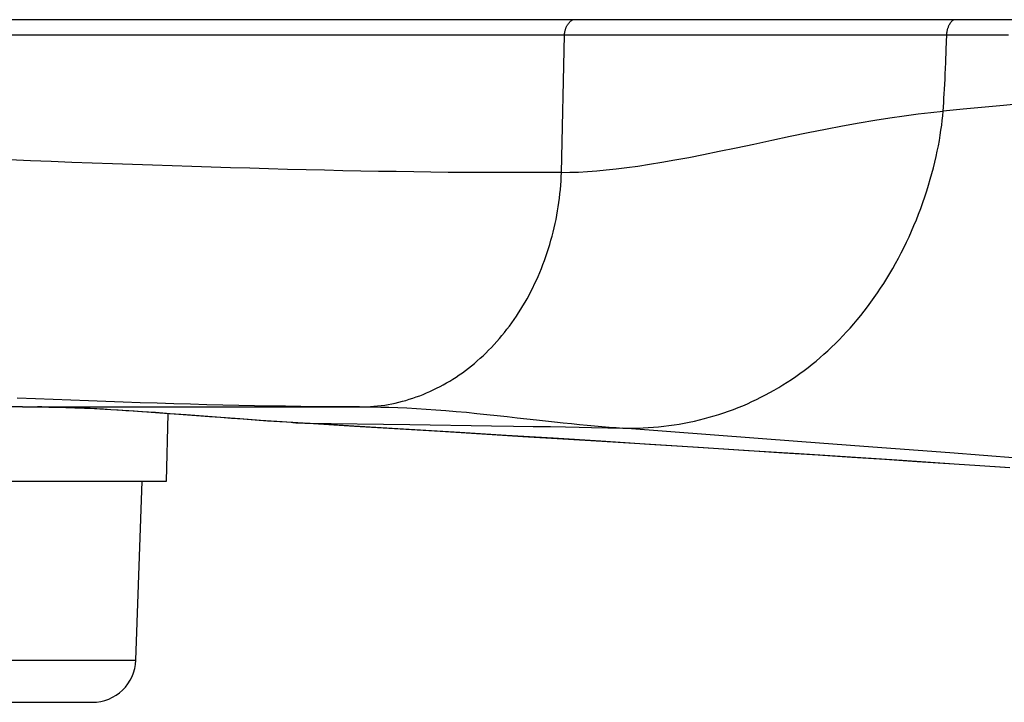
# Model space of a CAD drawing. Header units: millimetres. Extents: x 2060 to 2634, y 1467 to 1764.
# Tile 34 of 64: x 2543.45 to 2545.16, y 1576.8 to 1577.99. Entities that reach past the tile are written whole.
import ezdxf

# ---------------------------------------------------------------- set-up
doc = ezdxf.new("R2010")
doc.units = ezdxf.units.MM

msp = doc.modelspace()

# ---------------------------------------------------------------- linework, layer by layer
at = {"linetype": 'Continuous'}
for p, q in [((2544.1748, 1577.9857), (2540.8731, 1577.9857)), ((2544.2903, 1577.9857), (2544.1748, 1577.9857)), ((2544.3458, 1577.9857), (2544.2903, 1577.9857)), ((2544.3753, 1577.9857), (2544.3458, 1577.9857)), ((2544.4059, 1577.9857), (2544.3753, 1577.9857)), ((2544.393, 1577.9682), (2544.3933, 1577.9692)), ((2544.3933, 1577.9692), (2544.3936, 1577.9702)), ((2544.3936, 1577.9702), (2544.3939, 1577.9711)), ((2544.3939, 1577.9711), (2544.3943, 1577.9721)), ((2544.3943, 1577.9721), (2544.3947, 1577.973)), ((2544.3947, 1577.973), (2544.3952, 1577.9739)), ((2544.3952, 1577.9739), (2544.3956, 1577.9748)), ((2544.3956, 1577.9748), (2544.3961, 1577.9757)), ((2544.3961, 1577.9757), (2544.3966, 1577.9765)), ((2544.3966, 1577.9765), (2544.3971, 1577.9773)), ((2544.3971, 1577.9773), (2544.3977, 1577.9781)), ((2544.3977, 1577.9781), (2544.3983, 1577.9789)), ((2544.3983, 1577.9789), (2544.3989, 1577.9797)), ((2544.3989, 1577.9797), (2544.3995, 1577.9804)), ((2544.3995, 1577.9804), (2544.4001, 1577.9811)), ((2544.4001, 1577.9811), (2544.4008, 1577.9818)), ((2544.4008, 1577.9818), (2544.4015, 1577.9824)), ((2544.4015, 1577.9824), (2544.4022, 1577.9831)), ((2544.4022, 1577.9831), (2544.4029, 1577.9836)), ((2544.4029, 1577.9836), (2544.4036, 1577.9842)), ((2544.4036, 1577.9842), (2544.4044, 1577.9847)), ((2544.4044, 1577.9847), (2544.4051, 1577.9852)), ((2544.4051, 1577.9852), (2544.4059, 1577.9857)), ((2545.21, 1577.9856), (2544.4059, 1577.9857)), ((2545.0567, 1577.9683), (2545.0569, 1577.9693)), ((2545.0569, 1577.9693), (2545.0572, 1577.9702)), ((2545.0572, 1577.9702), (2545.0575, 1577.9712)), ((2545.0575, 1577.9712), (2545.0578, 1577.9721)), ((2545.0578, 1577.9721), (2545.0582, 1577.973)), ((2545.0582, 1577.973), (2545.0585, 1577.974)), ((2545.0585, 1577.974), (2545.0589, 1577.9748)), ((2545.0589, 1577.9748), (2545.0593, 1577.9757)), ((2545.0593, 1577.9757), (2545.0598, 1577.9765)), ((2545.0598, 1577.9765), (2545.0602, 1577.9774)), ((2545.0602, 1577.9774), (2545.0607, 1577.9782)), ((2545.0607, 1577.9782), (2545.0611, 1577.9789)), ((2545.0611, 1577.9789), (2545.0616, 1577.9797)), ((2545.0616, 1577.9797), (2545.0622, 1577.9804)), ((2545.0622, 1577.9804), (2545.0627, 1577.9811)), ((2545.0627, 1577.9811), (2545.0633, 1577.9818)), ((2545.0633, 1577.9818), (2545.0638, 1577.9824)), ((2545.0638, 1577.9824), (2545.0644, 1577.983)), ((2545.0644, 1577.983), (2545.065, 1577.9836)), ((2545.065, 1577.9836), (2545.0656, 1577.9842)), ((2545.0656, 1577.9842), (2545.0662, 1577.9847)), ((2545.0662, 1577.9847), (2545.0668, 1577.9852)), ((2545.0668, 1577.9852), (2545.0675, 1577.9856)), ((2544.1658, 1577.9589), (2542.1104, 1577.9589)), ((2544.2825, 1577.9589), (2544.1658, 1577.9589)), ((2544.3386, 1577.959), (2544.2825, 1577.9589)), ((2544.3655, 1577.9589), (2544.3386, 1577.959)), ((2544.3916, 1577.9589), (2544.3655, 1577.9589)), ((2544.3863, 1577.7204), (2544.3916, 1577.9589)), ((2544.3916, 1577.96), (2544.3917, 1577.961)), ((2544.3916, 1577.9589), (2544.3916, 1577.96)), ((2544.4177, 1577.9589), (2544.3916, 1577.9589)), ((2544.3917, 1577.961), (2544.3918, 1577.9621)), ((2544.3918, 1577.9621), (2544.3919, 1577.9631)), ((2544.3919, 1577.9631), (2544.392, 1577.9641)), ((2544.392, 1577.9641), (2544.3922, 1577.9652)), ((2544.3922, 1577.9652), (2544.3924, 1577.9662)), ((2544.3924, 1577.9662), (2544.3927, 1577.9672)), ((2544.3927, 1577.9672), (2544.393, 1577.9682)), ((2544.7966, 1577.959), (2544.4177, 1577.9589)), ((2544.9894, 1577.959), (2544.7966, 1577.959)), ((2545.0223, 1577.959), (2544.9894, 1577.959)), ((2545.0555, 1577.959), (2545.0223, 1577.959)), ((2545.0546, 1577.9337), (2545.0555, 1577.9601)), ((2545.0555, 1577.9601), (2545.0556, 1577.9611)), ((2545.1628, 1577.9591), (2545.0555, 1577.959)), ((2545.0556, 1577.9611), (2545.0557, 1577.9622)), ((2545.0557, 1577.9622), (2545.0558, 1577.9632)), ((2545.0558, 1577.9632), (2545.0559, 1577.9642)), ((2545.0559, 1577.9642), (2545.0561, 1577.9653)), ((2545.0561, 1577.9653), (2545.0563, 1577.9663)), ((2545.0563, 1577.9663), (2545.0565, 1577.9673)), ((2545.0565, 1577.9673), (2545.0567, 1577.9683)), ((2545.0537, 1577.9114), (2545.0546, 1577.9337)), ((2545.0529, 1577.8915), (2545.0533, 1577.9012)), ((2545.0533, 1577.9012), (2545.0537, 1577.9114)), ((2545.0525, 1577.8823), (2545.0529, 1577.8915)), ((2545.0516, 1577.8651), (2545.0521, 1577.8735)), ((2545.0521, 1577.8735), (2545.0525, 1577.8823)), ((2545.5213, 1577.8722), (2545.1538, 1577.8369)), ((2545.0506, 1577.8492), (2545.0511, 1577.857)), ((2545.0511, 1577.857), (2545.0516, 1577.8651)), ((2545.049, 1577.8268), (2545.0496, 1577.8342)), ((2545.0496, 1577.8342), (2545.0501, 1577.8417)), ((2545.0501, 1577.8417), (2545.0506, 1577.8492)), ((2545.1538, 1577.8369), (2545.0837, 1577.8302)), ((2544.9304, 1577.8111), (2544.9567, 1577.8153)), ((2544.9567, 1577.8153), (2544.9817, 1577.8189)), ((2544.9817, 1577.8189), (2545.0055, 1577.822)), ((2545.0055, 1577.822), (2545.0279, 1577.8246)), ((2545.0279, 1577.8246), (2545.049, 1577.8268)), ((2545.0475, 1577.8108), (2545.0484, 1577.8189)), ((2545.0484, 1577.8189), (2545.049, 1577.8268)), ((2545.0837, 1577.8302), (2545.049, 1577.8268)), ((2544.8451, 1577.7957), (2544.8746, 1577.8014)), ((2544.8746, 1577.8014), (2544.9031, 1577.8065)), ((2544.9031, 1577.8065), (2544.9304, 1577.8111)), ((2545.0454, 1577.7939), (2545.0466, 1577.8025)), ((2545.0466, 1577.8025), (2545.0475, 1577.8108)), ((2544.7516, 1577.7765), (2544.7834, 1577.7832)), ((2544.7834, 1577.7832), (2544.8146, 1577.7897)), ((2544.8146, 1577.7897), (2544.8451, 1577.7957)), ((2545.0426, 1577.776), (2545.0441, 1577.785)), ((2545.0441, 1577.785), (2545.0454, 1577.7939)), ((2544.6896, 1577.7633), (2544.7201, 1577.7698)), ((2544.7201, 1577.7698), (2544.7516, 1577.7765)), ((2545.039, 1577.7575), (2545.0409, 1577.7668)), ((2545.0409, 1577.7668), (2545.0426, 1577.776)), ((2544.6073, 1577.7466), (2544.633, 1577.7517)), ((2544.633, 1577.7517), (2544.6604, 1577.7572)), ((2544.6604, 1577.7572), (2544.6896, 1577.7633)), ((2545.0347, 1577.7383), (2545.0369, 1577.7479)), ((2545.0369, 1577.7479), (2545.039, 1577.7575)), ((2543.4641, 1577.7407), (2543.4278, 1577.7422)), ((2543.5001, 1577.7393), (2543.4641, 1577.7407)), ((2543.5358, 1577.738), (2543.5001, 1577.7393)), ((2543.5713, 1577.7366), (2543.5358, 1577.738)), ((2543.6064, 1577.7353), (2543.5713, 1577.7366)), ((2543.6413, 1577.7341), (2543.6064, 1577.7353)), ((2543.6759, 1577.7329), (2543.6413, 1577.7341)), ((2543.7103, 1577.7317), (2543.6759, 1577.7329)), ((2543.7443, 1577.7306), (2543.7103, 1577.7317)), ((2543.7781, 1577.7295), (2543.7443, 1577.7306)), ((2544.4995, 1577.7289), (2544.5187, 1577.7315)), ((2544.5187, 1577.7315), (2544.5389, 1577.7346)), ((2544.5389, 1577.7346), (2544.5604, 1577.7381)), ((2544.5604, 1577.7381), (2544.5831, 1577.7421)), ((2544.5831, 1577.7421), (2544.6073, 1577.7466)), ((2545.0323, 1577.7285), (2545.0347, 1577.7383)), ((2543.8116, 1577.7285), (2543.7781, 1577.7295)), ((2543.8448, 1577.7276), (2543.8116, 1577.7285)), ((2543.8777, 1577.7266), (2543.8448, 1577.7276)), ((2543.9103, 1577.7258), (2543.8777, 1577.7266)), ((2543.9426, 1577.725), (2543.9103, 1577.7258)), ((2543.9746, 1577.7242), (2543.9426, 1577.725)), ((2544.0063, 1577.7235), (2543.9746, 1577.7242)), ((2544.0376, 1577.7229), (2544.0063, 1577.7235)), ((2544.0686, 1577.7223), (2544.0376, 1577.7229)), ((2544.0993, 1577.7218), (2544.0686, 1577.7223)), ((2544.1296, 1577.7213), (2544.0993, 1577.7218)), ((2544.1596, 1577.721), (2544.1296, 1577.7213)), ((2544.1892, 1577.7206), (2544.1596, 1577.721)), ((2544.2185, 1577.7204), (2544.1892, 1577.7206)), ((2544.2474, 1577.7202), (2544.2185, 1577.7204)), ((2544.2759, 1577.7201), (2544.2474, 1577.7202)), ((2544.3041, 1577.7201), (2544.2759, 1577.7201)), ((2544.3318, 1577.7201), (2544.3041, 1577.7201)), ((2544.3592, 1577.7202), (2544.3318, 1577.7201)), ((2544.3863, 1577.7204), (2544.3592, 1577.7202)), ((2544.3856, 1577.7056), (2544.386, 1577.713)), ((2544.386, 1577.713), (2544.3863, 1577.7204)), ((2544.3863, 1577.7204), (2544.4009, 1577.7207)), ((2544.4009, 1577.7207), (2544.416, 1577.7212)), ((2544.416, 1577.7212), (2544.4314, 1577.7221)), ((2544.4314, 1577.7221), (2544.4474, 1577.7233)), ((2544.4474, 1577.7233), (2544.464, 1577.7248)), ((2544.464, 1577.7248), (2544.4813, 1577.7266)), ((2544.4813, 1577.7266), (2544.4995, 1577.7289)), ((2545.0269, 1577.7085), (2545.0297, 1577.7186)), ((2545.0297, 1577.7186), (2545.0323, 1577.7285)), ((2544.3845, 1577.6907), (2544.3851, 1577.6981)), ((2544.3851, 1577.6981), (2544.3856, 1577.7056)), ((2545.0208, 1577.6884), (2545.0239, 1577.6985)), ((2545.0239, 1577.6985), (2545.0269, 1577.7085)), ((2544.3828, 1577.6759), (2544.3837, 1577.6833)), ((2544.3837, 1577.6833), (2544.3845, 1577.6907)), ((2545.0175, 1577.6782), (2545.0208, 1577.6884)), ((2544.3807, 1577.661), (2544.3818, 1577.6684)), ((2544.3818, 1577.6684), (2544.3828, 1577.6759)), ((2545.0103, 1577.658), (2545.014, 1577.6681)), ((2545.014, 1577.6681), (2545.0175, 1577.6782)), ((2544.3768, 1577.6389), (2544.3782, 1577.6463)), ((2544.3782, 1577.6463), (2544.3795, 1577.6536)), ((2544.3795, 1577.6536), (2544.3807, 1577.661)), ((2545.0026, 1577.638), (2545.0065, 1577.648)), ((2545.0065, 1577.648), (2545.0103, 1577.658)), ((2544.3736, 1577.6243), (2544.3752, 1577.6316)), ((2544.3752, 1577.6316), (2544.3768, 1577.6389)), ((2544.9943, 1577.6184), (2544.9985, 1577.6282)), ((2544.9985, 1577.6282), (2545.0026, 1577.638)), ((2544.3699, 1577.6098), (2544.3718, 1577.617)), ((2544.3718, 1577.617), (2544.3736, 1577.6243)), ((2544.99, 1577.6088), (2544.9943, 1577.6184)), ((2544.3637, 1577.5884), (2544.3659, 1577.5955)), ((2544.3659, 1577.5955), (2544.368, 1577.6026)), ((2544.368, 1577.6026), (2544.3699, 1577.6098)), ((2544.981, 1577.5898), (2544.9855, 1577.5992)), ((2544.9855, 1577.5992), (2544.99, 1577.6088)), ((2544.3591, 1577.5743), (2544.3615, 1577.5813)), ((2544.3615, 1577.5813), (2544.3637, 1577.5884)), ((2544.9715, 1577.5714), (2544.9763, 1577.5806)), ((2544.9763, 1577.5806), (2544.981, 1577.5898)), ((2544.3514, 1577.5536), (2544.354, 1577.5604)), ((2544.354, 1577.5604), (2544.3566, 1577.5673)), ((2544.3566, 1577.5673), (2544.3591, 1577.5743)), ((2544.9616, 1577.5536), (2544.9666, 1577.5624)), ((2544.9666, 1577.5624), (2544.9715, 1577.5714)), ((2544.3457, 1577.54), (2544.3486, 1577.5468)), ((2544.3486, 1577.5468), (2544.3514, 1577.5536)), ((2544.9513, 1577.5362), (2544.9565, 1577.5448)), ((2544.9565, 1577.5448), (2544.9616, 1577.5536)), ((2544.3366, 1577.5203), (2544.3397, 1577.5268)), ((2544.3397, 1577.5268), (2544.3428, 1577.5334)), ((2544.3428, 1577.5334), (2544.3457, 1577.54)), ((2544.9406, 1577.5194), (2544.946, 1577.5278)), ((2544.946, 1577.5278), (2544.9513, 1577.5362)), ((2544.3266, 1577.5012), (2544.33, 1577.5075)), ((2544.33, 1577.5075), (2544.3333, 1577.5139)), ((2544.3333, 1577.5139), (2544.3366, 1577.5203)), ((2544.9295, 1577.5031), (2544.9351, 1577.5112)), ((2544.9351, 1577.5112), (2544.9406, 1577.5194)), ((2544.3194, 1577.4889), (2544.323, 1577.495)), ((2544.323, 1577.495), (2544.3266, 1577.5012)), ((2544.918, 1577.4873), (2544.9237, 1577.4951)), ((2544.9237, 1577.4951), (2544.9295, 1577.5031)), ((2544.3081, 1577.4709), (2544.3119, 1577.4768)), ((2544.3119, 1577.4768), (2544.3157, 1577.4828)), ((2544.3157, 1577.4828), (2544.3194, 1577.4889)), ((2544.9061, 1577.4721), (2544.9121, 1577.4796)), ((2544.9121, 1577.4796), (2544.918, 1577.4873)), ((2544.2959, 1577.4537), (2544.3, 1577.4594)), ((2544.3, 1577.4594), (2544.3041, 1577.4651)), ((2544.3041, 1577.4651), (2544.3081, 1577.4709)), ((2544.8877, 1577.4503), (2544.8939, 1577.4574)), ((2544.8939, 1577.4574), (2544.9, 1577.4647)), ((2544.9, 1577.4647), (2544.9061, 1577.4721)), ((2544.2829, 1577.4373), (2544.2873, 1577.4427)), ((2544.2873, 1577.4427), (2544.2916, 1577.4482)), ((2544.2916, 1577.4482), (2544.2959, 1577.4537)), ((2544.875, 1577.4366), (2544.8814, 1577.4434)), ((2544.8814, 1577.4434), (2544.8877, 1577.4503)), ((2544.2693, 1577.4216), (2544.2739, 1577.4268)), ((2544.2739, 1577.4268), (2544.2784, 1577.432)), ((2544.2784, 1577.432), (2544.2829, 1577.4373)), ((2544.8555, 1577.417), (2544.8621, 1577.4234)), ((2544.8621, 1577.4234), (2544.8686, 1577.4299)), ((2544.8686, 1577.4299), (2544.875, 1577.4366)), ((2544.2501, 1577.4022), (2544.255, 1577.4069)), ((2544.255, 1577.4069), (2544.2598, 1577.4117)), ((2544.2598, 1577.4117), (2544.2646, 1577.4166)), ((2544.2646, 1577.4166), (2544.2693, 1577.4216)), ((2544.8353, 1577.3988), (2544.8421, 1577.4047)), ((2544.8421, 1577.4047), (2544.8488, 1577.4108)), ((2544.8488, 1577.4108), (2544.8555, 1577.417)), ((2544.2299, 1577.3846), (2544.235, 1577.3889)), ((2544.235, 1577.3889), (2544.2401, 1577.3932)), ((2544.2401, 1577.3932), (2544.2451, 1577.3977)), ((2544.2451, 1577.3977), (2544.2501, 1577.4022)), ((2544.8215, 1577.3873), (2544.8285, 1577.393)), ((2544.8285, 1577.393), (2544.8353, 1577.3988)), ((2544.2088, 1577.3688), (2544.2141, 1577.3726)), ((2544.2141, 1577.3726), (2544.2195, 1577.3765)), ((2544.2195, 1577.3765), (2544.2247, 1577.3805)), ((2544.2247, 1577.3805), (2544.2299, 1577.3846)), ((2544.7931, 1577.366), (2544.8003, 1577.3712)), ((2544.8003, 1577.3712), (2544.8075, 1577.3764)), ((2544.8075, 1577.3764), (2544.8145, 1577.3818)), ((2544.8145, 1577.3818), (2544.8215, 1577.3873)), ((2544.181, 1577.3517), (2544.1867, 1577.3549)), ((2544.1867, 1577.3549), (2544.1923, 1577.3582)), ((2544.1923, 1577.3582), (2544.1978, 1577.3616)), ((2544.1978, 1577.3616), (2544.2033, 1577.3652)), ((2544.2033, 1577.3652), (2544.2088, 1577.3688)), ((2544.771, 1577.3515), (2544.7784, 1577.3562)), ((2544.7784, 1577.3562), (2544.7858, 1577.3611)), ((2544.7858, 1577.3611), (2544.7931, 1577.366)), ((2544.146, 1577.335), (2544.1519, 1577.3375)), ((2544.1519, 1577.3375), (2544.1578, 1577.3401)), ((2544.1578, 1577.3401), (2544.1637, 1577.3428)), ((2544.1637, 1577.3428), (2544.1695, 1577.3456)), ((2544.1695, 1577.3456), (2544.1753, 1577.3486)), ((2544.1753, 1577.3486), (2544.181, 1577.3517)), ((2544.7405, 1577.3341), (2544.7483, 1577.3383)), ((2544.7483, 1577.3383), (2544.7559, 1577.3425)), ((2544.7559, 1577.3425), (2544.7635, 1577.347)), ((2544.7635, 1577.347), (2544.771, 1577.3515)), ((2543.4725, 1577.3274), (2543.4411, 1577.3287)), ((2543.5035, 1577.3261), (2543.4725, 1577.3274)), ((2543.5343, 1577.3249), (2543.5035, 1577.3261)), ((2543.5648, 1577.3237), (2543.5343, 1577.3249)), ((2543.5951, 1577.3226), (2543.5648, 1577.3237)), ((2543.625, 1577.3215), (2543.5951, 1577.3226)), ((2543.6547, 1577.3205), (2543.625, 1577.3215)), ((2543.684, 1577.3196), (2543.6547, 1577.3205)), ((2543.713, 1577.3187), (2543.684, 1577.3196)), ((2544.0915, 1577.3188), (2544.0977, 1577.32)), ((2544.0977, 1577.32), (2544.1038, 1577.3214)), ((2544.1038, 1577.3214), (2544.1099, 1577.323)), ((2544.1099, 1577.323), (2544.116, 1577.3247)), ((2544.116, 1577.3247), (2544.122, 1577.3265)), ((2544.122, 1577.3265), (2544.1281, 1577.3284)), ((2544.1281, 1577.3284), (2544.1341, 1577.3305)), ((2544.1341, 1577.3305), (2544.1401, 1577.3327)), ((2544.1401, 1577.3327), (2544.146, 1577.335)), ((2544.7091, 1577.3189), (2544.717, 1577.3225)), ((2544.717, 1577.3225), (2544.7249, 1577.3262)), ((2544.7249, 1577.3262), (2544.7328, 1577.3301)), ((2544.7328, 1577.3301), (2544.7405, 1577.3341)), ((2543.4499, 1577.3134), (2543.4296, 1577.3135)), ((2543.4499, 1577.3134), (2543.4764, 1577.3133)), ((2543.4697, 1577.3133), (2544.0356, 1577.3133)), ((2543.4764, 1577.3133), (2543.4826, 1577.3133)), ((2543.4839, 1577.3132), (2543.4764, 1577.3133)), ((2543.4826, 1577.3133), (2543.496, 1577.3131)), ((2543.4917, 1577.3131), (2543.4839, 1577.3132)), ((2543.4999, 1577.313), (2543.4917, 1577.3131)), ((2543.496, 1577.3131), (2543.5102, 1577.3128)), ((2543.5084, 1577.3128), (2543.4999, 1577.313)), ((2543.5173, 1577.3125), (2543.5084, 1577.3128)), ((2543.5102, 1577.3128), (2543.5252, 1577.3124)), ((2543.5266, 1577.3122), (2543.5173, 1577.3125)), ((2543.5252, 1577.3124), (2543.541, 1577.3119)), ((2543.5362, 1577.3119), (2543.5266, 1577.3122)), ((2543.5463, 1577.3114), (2543.5362, 1577.3119)), ((2543.541, 1577.3119), (2543.5576, 1577.3112)), ((2543.5568, 1577.3109), (2543.5463, 1577.3114)), ((2543.5678, 1577.3104), (2543.5568, 1577.3109)), ((2543.5576, 1577.3112), (2543.5753, 1577.3104)), ((2543.5792, 1577.3098), (2543.5678, 1577.3104)), ((2543.5753, 1577.3104), (2543.594, 1577.3094)), ((2543.5911, 1577.3091), (2543.5792, 1577.3098)), ((2543.6036, 1577.3084), (2543.5911, 1577.3091)), ((2543.594, 1577.3094), (2543.6138, 1577.3083)), ((2543.6165, 1577.3076), (2543.6036, 1577.3084)), ((2543.6138, 1577.3083), (2543.6349, 1577.307)), ((2543.6299, 1577.3067), (2543.6165, 1577.3076)), ((2543.6439, 1577.3058), (2543.6299, 1577.3067)), ((2543.6349, 1577.307), (2543.6574, 1577.3055)), ((2543.6584, 1577.3048), (2543.6439, 1577.3058)), ((2543.6574, 1577.3055), (2543.6813, 1577.3039)), ((2543.6734, 1577.3037), (2543.6584, 1577.3048)), ((2543.6889, 1577.3025), (2543.6734, 1577.3037)), ((2543.6813, 1577.3039), (2543.7069, 1577.302)), ((2543.705, 1577.3014), (2543.6889, 1577.3025)), ((2543.7418, 1577.3179), (2543.713, 1577.3187)), ((2543.7702, 1577.3171), (2543.7418, 1577.3179)), ((2543.7982, 1577.3164), (2543.7702, 1577.3171)), ((2543.826, 1577.3158), (2543.7982, 1577.3164)), ((2543.8534, 1577.3153), (2543.826, 1577.3158)), ((2543.8805, 1577.3148), (2543.8534, 1577.3153)), ((2543.9072, 1577.3143), (2543.8805, 1577.3148)), ((2543.9336, 1577.314), (2543.9072, 1577.3143)), ((2543.9596, 1577.3137), (2543.9336, 1577.314)), ((2543.9853, 1577.3135), (2543.9596, 1577.3137)), ((2544.0106, 1577.3134), (2543.9853, 1577.3135)), ((2544.0356, 1577.3133), (2544.0106, 1577.3134)), ((2544.0356, 1577.3133), (2544.0418, 1577.3134)), ((2544.0356, 1577.3133), (2544.0466, 1577.3133)), ((2544.0418, 1577.3134), (2544.0481, 1577.3136)), ((2544.0466, 1577.3133), (2544.0589, 1577.3132)), ((2544.0481, 1577.3136), (2544.0543, 1577.3139)), ((2544.0543, 1577.3139), (2544.0606, 1577.3144)), ((2544.0589, 1577.3132), (2544.0723, 1577.3129)), ((2544.0606, 1577.3144), (2544.0668, 1577.315)), ((2544.0668, 1577.315), (2544.073, 1577.3157)), ((2544.0723, 1577.3129), (2544.0867, 1577.3126)), ((2544.073, 1577.3157), (2544.0792, 1577.3166)), ((2544.0792, 1577.3166), (2544.0854, 1577.3176)), ((2544.0854, 1577.3176), (2544.0915, 1577.3188)), ((2544.0867, 1577.3126), (2544.1019, 1577.3121)), ((2544.1019, 1577.3121), (2544.1178, 1577.3114)), ((2544.1178, 1577.3114), (2544.1342, 1577.3106)), ((2544.1342, 1577.3106), (2544.1511, 1577.3096)), ((2544.1511, 1577.3096), (2544.1683, 1577.3084)), ((2544.1683, 1577.3084), (2544.1857, 1577.307)), ((2544.1857, 1577.307), (2544.2034, 1577.3055)), ((2544.2034, 1577.3055), (2544.2212, 1577.3039)), ((2544.2212, 1577.3039), (2544.2391, 1577.3021)), ((2544.2391, 1577.3021), (2544.2569, 1577.3003)), ((2544.6598, 1577.3003), (2544.6682, 1577.303)), ((2544.6682, 1577.303), (2544.6765, 1577.3059)), ((2544.6765, 1577.3059), (2544.6848, 1577.3089)), ((2544.6848, 1577.3089), (2544.6929, 1577.3121)), ((2544.6929, 1577.3121), (2544.701, 1577.3154)), ((2544.701, 1577.3154), (2544.7091, 1577.3189)), ((2543.7, 1577.1841), (2543.7031, 1577.3015)), ((2543.7217, 1577.3001), (2543.705, 1577.3014)), ((2543.7069, 1577.302), (2543.7342, 1577.3)), ((2543.7749, 1577.2961), (2543.7217, 1577.3001)), ((2543.7342, 1577.3), (2543.7946, 1577.2955)), ((2543.7938, 1577.2947), (2543.7749, 1577.2961)), ((2543.8133, 1577.2932), (2543.7938, 1577.2947)), ((2543.7946, 1577.2955), (2543.8279, 1577.293)), ((2543.8334, 1577.2918), (2543.8133, 1577.2932)), ((2543.8279, 1577.293), (2543.8633, 1577.2904)), ((2543.8541, 1577.2903), (2543.8334, 1577.2918)), ((2543.8755, 1577.2888), (2543.8541, 1577.2903)), ((2543.8633, 1577.2904), (2543.9009, 1577.2878)), ((2543.8974, 1577.2874), (2543.8755, 1577.2888)), ((2543.9196, 1577.286), (2543.8974, 1577.2874)), ((2543.9009, 1577.2878), (2543.9407, 1577.2852)), ((2544.027, 1577.2795), (2543.9195, 1577.286)), ((2543.9196, 1577.286), (2543.9247, 1577.2857)), ((2543.9247, 1577.2857), (2543.9327, 1577.2854)), ((2543.9327, 1577.2854), (2543.9407, 1577.2852)), ((2544.0924, 1577.276), (2543.9407, 1577.2852)), ((2543.9407, 1577.2852), (2544.1227, 1577.2826)), ((2544.2569, 1577.3003), (2544.2746, 1577.2984)), ((2544.2746, 1577.2984), (2544.2922, 1577.2965)), ((2544.2922, 1577.2965), (2544.3095, 1577.2945)), ((2544.3095, 1577.2945), (2544.3429, 1577.2908)), ((2544.3429, 1577.2908), (2544.3588, 1577.2891)), ((2544.3588, 1577.2891), (2544.3742, 1577.2874)), ((2544.3742, 1577.2874), (2544.389, 1577.2858)), ((2544.389, 1577.2858), (2544.4034, 1577.2844)), ((2544.5907, 1577.2836), (2544.5995, 1577.2851)), ((2544.5995, 1577.2851), (2544.6083, 1577.2869)), ((2544.6083, 1577.2869), (2544.6171, 1577.2887)), ((2544.6171, 1577.2887), (2544.6258, 1577.2908)), ((2544.6258, 1577.2908), (2544.6344, 1577.2929)), ((2544.6344, 1577.2929), (2544.6429, 1577.2952)), ((2544.6429, 1577.2952), (2544.6514, 1577.2977)), ((2544.6514, 1577.2977), (2544.6598, 1577.3003)), ((2544.1756, 1577.2705), (2544.027, 1577.2795)), ((2544.21, 1577.2688), (2544.0924, 1577.276)), ((2544.1227, 1577.2826), (2544.2646, 1577.2806)), ((2544.2482, 1577.266), (2544.1756, 1577.2705)), ((2544.2902, 1577.2638), (2544.21, 1577.2688)), ((2544.2646, 1577.2806), (2544.3031, 1577.2801)), ((2544.3031, 1577.2801), (2544.3371, 1577.2795)), ((2544.3371, 1577.2795), (2544.3671, 1577.279)), ((2544.3671, 1577.279), (2544.3935, 1577.2785)), ((2544.3935, 1577.2785), (2544.417, 1577.2781)), ((2544.4034, 1577.2844), (2544.4173, 1577.283)), ((2544.417, 1577.2781), (2544.4382, 1577.2777)), ((2544.4173, 1577.283), (2544.4308, 1577.2817)), ((2544.4308, 1577.2817), (2544.4438, 1577.2805)), ((2544.4382, 1577.2777), (2544.4666, 1577.277)), ((2544.4438, 1577.2805), (2544.4565, 1577.2794)), ((2544.4565, 1577.2794), (2544.4689, 1577.2783)), ((2544.4666, 1577.277), (2544.4927, 1577.2764)), ((2544.4689, 1577.2783), (2544.481, 1577.2773)), ((2544.481, 1577.2773), (2544.4927, 1577.2764)), ((2544.8035, 1577.2528), (2544.4927, 1577.2764)), ((2544.4927, 1577.2764), (2544.5014, 1577.2763)), ((2544.5014, 1577.2763), (2544.5103, 1577.2763)), ((2544.5103, 1577.2763), (2544.5191, 1577.2765)), ((2544.5191, 1577.2765), (2544.5281, 1577.2768)), ((2544.5281, 1577.2768), (2544.537, 1577.2773)), ((2544.537, 1577.2773), (2544.546, 1577.278)), ((2544.546, 1577.278), (2544.5549, 1577.2788)), ((2544.5549, 1577.2788), (2544.5639, 1577.2797)), ((2544.5639, 1577.2797), (2544.5728, 1577.2809)), ((2544.5728, 1577.2809), (2544.5818, 1577.2821)), ((2544.5818, 1577.2821), (2544.5907, 1577.2836)), ((2544.3193, 1577.2616), (2544.2482, 1577.266)), ((2544.3718, 1577.2588), (2544.2902, 1577.2638)), ((2544.3888, 1577.2573), (2544.3193, 1577.2616)), ((2544.4547, 1577.2536), (2544.3718, 1577.2588)), ((2544.4565, 1577.2531), (2544.3888, 1577.2573)), ((2544.5389, 1577.2483), (2544.4547, 1577.2536)), ((2544.5226, 1577.249), (2544.4565, 1577.2531)), ((2544.9117, 1577.2445), (2544.8035, 1577.2528)), ((2544.5872, 1577.2449), (2544.5226, 1577.249)), ((2544.6244, 1577.2429), (2544.5389, 1577.2483)), ((2544.6503, 1577.2409), (2544.5872, 1577.2449)), ((2544.7112, 1577.2373), (2544.6244, 1577.2429)), ((2544.7122, 1577.237), (2544.6503, 1577.2409)), ((2544.7992, 1577.2317), (2544.7112, 1577.2373)), ((2544.7727, 1577.2331), (2544.7122, 1577.237)), ((2545.061, 1577.2333), (2544.9117, 1577.2445)), ((2544.8321, 1577.2292), (2544.7727, 1577.2331)), ((2544.8883, 1577.2259), (2544.7992, 1577.2317)), ((2544.8904, 1577.2255), (2544.8321, 1577.2292)), ((2544.9781, 1577.22), (2544.8883, 1577.2259)), ((2544.9477, 1577.2217), (2544.8904, 1577.2255)), ((2545.0039, 1577.2181), (2544.9477, 1577.2217)), ((2545.0682, 1577.2141), (2544.9781, 1577.22)), ((2545.0589, 1577.2144), (2545.0039, 1577.2181)), ((2545.1777, 1577.2245), (2545.061, 1577.2333)), ((2545.1127, 1577.2109), (2545.0589, 1577.2144)), ((2545.1128, 1577.2111), (2545.0682, 1577.2141)), ((2545.1652, 1577.2074), (2545.1127, 1577.2109)), ((2545.1569, 1577.2081), (2545.1128, 1577.2111)), ((2538.9112, 1577.1841), (2543.7, 1577.1841)), ((2543.6472, 1576.8737), (2543.6581, 1577.1841)), ((2542.7832, 1576.8737), (2543.6472, 1576.8737)), ((2542.313, 1576.8003), (2543.5713, 1576.8003))]:
    msp.add_line(p, q, dxfattribs=at)
msp.add_arc((2543.5713, 1576.8763), 0.076, 270, 358, dxfattribs=at)

doc.saveas('drawing.dxf')
